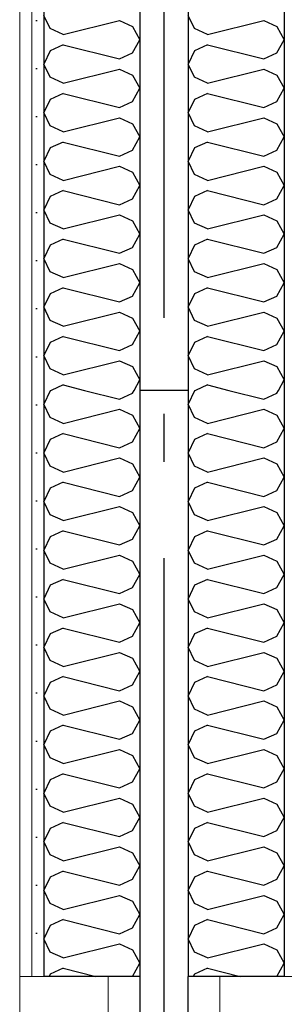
# Model space of a CAD drawing. Header units: millimetres. Extents: x -82116 to -58113, y 850 to 13065.
# Tile 31 of 78: x -68823 to -68548, y 5901 to 6926. Entities that reach past the tile are written whole.
import ezdxf
from ezdxf.enums import TextEntityAlignment as Align

# ---------------------------------------------------------------- set-up
doc = ezdxf.new("R2010")
doc.units = ezdxf.units.MM
doc.header["$LTSCALE"] = 0.5
doc.header["$MEASUREMENT"] = 0
for name, pattern in [('Akselinje', [1500, 1000, -200, 100, -200]), ('PLINE', [0]), ('Wipeout_Contour', [2000, 0, -2000])]:
    doc.linetypes.add(name, pattern=pattern)
doc.layers.add('234- Vinduer_ dører_ porter(Nye konstruksjoner)', color=7, linetype='Continuous', lineweight=0)
doc.layers.add('236- Innvendig kledning og overflate(Nye konstruksjoner)', color=7, linetype='Continuous', lineweight=0)
for name, color, linetype in [('24-- Innervegger (Skravur)(Nye konstruksjoner)', 7, 'Continuous'), ('24-- Innervegger(Nye konstruksjoner)', 7, 'Continuous'), ('242- Ikke-bærende innervegger (Skravur)(Nye konstruksjoner)', 7, 'Continuous'), ('242- Ikke-bærende innervegger(Nye konstruksjoner)', 7, 'Continuous'), ('244- Vinduer_ dører_ foldevegger(Nye konstruksjoner)', 7, 'Continuous'), ('82-- Modullinjer', 7, 'Continuous')]:
    doc.layers.add(name, color=color, linetype=linetype)
doc.styles.add('GENERATED_STYLE_1', font='arial.ttf')
pattern_1 = [(270, (0, 0), (86.60254, 0), [0, -50]), (270, (43.3, -25), (86.60254, 0), [0, -50])]

# ---------------------------------------------------------------- blocks, each defined once
blk = doc.blocks.new('*X20')
at = {"layer": '242- Ikke-bærende innervegger (Skravur)(Nye konstruksjoner)', "linetype": 'PLINE'}
for p, q in [((-68791.6, 6916.5), (-68798.2, 6930.3)), ((-68778.1, 6910.3), (-68719.4, 6925)), ((-68719.4, 6925), (-68705.9, 6918.8)), ((-68705.9, 6918.8), (-68698.2, 6905)), ((-68778.1, 6910.3), (-68791.6, 6916.5)), ((-68778.1, 6899.7), (-68791.6, 6893.5)), ((-68778.1, 6899.7), (-68719.4, 6885)), ((-68705.9, 6891.2), (-68698.2, 6905)), ((-68791.6, 6893.5), (-68798.2, 6879.7)), ((-68719.4, 6885), (-68705.9, 6891.2)), ((-68791.6, 6865.9), (-68798.2, 6879.7)), ((-68778.1, 6859.7), (-68719.4, 6874.4)), ((-68719.4, 6874.4), (-68705.9, 6868.2)), ((-68705.9, 6868.2), (-68698.2, 6854.4)), ((-68778.1, 6859.7), (-68791.6, 6865.9)), ((-68778.1, 6849.1), (-68791.6, 6842.9)), ((-68778.1, 6849.1), (-68719.4, 6834.4)), ((-68705.9, 6840.6), (-68698.2, 6854.4)), ((-68791.6, 6842.9), (-68798.2, 6829.1)), ((-68719.4, 6834.4), (-68705.9, 6840.6)), ((-68791.6, 6815.3), (-68798.2, 6829.1)), ((-68778.1, 6809.1), (-68791.6, 6815.3)), ((-68778.1, 6809.1), (-68719.4, 6823.8)), ((-68719.4, 6823.8), (-68705.9, 6817.6)), ((-68705.9, 6817.6), (-68698.2, 6803.8)), ((-68778.1, 6798.5), (-68791.6, 6792.3)), ((-68778.1, 6798.5), (-68719.4, 6783.8)), ((-68705.9, 6790), (-68698.2, 6803.8)), ((-68791.6, 6792.3), (-68798.2, 6778.5)), ((-68719.4, 6783.8), (-68705.9, 6790)), ((-68791.6, 6764.7), (-68798.2, 6778.5)), ((-68778.1, 6758.5), (-68791.6, 6764.7)), ((-68778.1, 6758.5), (-68719.4, 6773.2)), ((-68719.4, 6773.2), (-68705.9, 6767)), ((-68705.9, 6767), (-68698.2, 6753.2)), ((-68778.1, 6747.9), (-68791.6, 6741.8)), ((-68778.1, 6747.9), (-68719.4, 6733.2)), ((-68705.9, 6739.4), (-68698.2, 6753.2)), ((-68791.6, 6741.8), (-68798.2, 6727.9)), ((-68719.4, 6733.2), (-68705.9, 6739.4)), ((-68791.6, 6714.1), (-68798.2, 6727.9)), ((-68778.1, 6708), (-68791.6, 6714.1)), ((-68778.1, 6708), (-68719.4, 6722.6)), ((-68719.4, 6722.6), (-68705.9, 6716.5)), ((-68705.9, 6716.5), (-68698.2, 6702.6)), ((-68705.9, 6688.8), (-68698.2, 6702.6)), ((-68778.1, 6697.3), (-68791.6, 6691.2)), ((-68778.1, 6697.3), (-68719.4, 6682.7)), ((-68791.6, 6691.2), (-68798.2, 6677.3)), ((-68719.4, 6682.7), (-68705.9, 6688.8)), ((-68791.6, 6663.5), (-68798.2, 6677.3)), ((-68778.1, 6657.4), (-68719.4, 6672)), ((-68719.4, 6672), (-68705.9, 6665.9)), ((-68778.1, 6657.4), (-68791.6, 6663.5)), ((-68705.9, 6665.9), (-68698.2, 6652.1)), ((-68705.9, 6638.2), (-68698.2, 6652.1)), ((-68778.1, 6646.7), (-68791.6, 6640.6)), ((-68778.1, 6646.7), (-68719.4, 6632.1)), ((-68791.6, 6640.6), (-68798.2, 6626.8)), ((-68719.4, 6632.1), (-68705.9, 6638.2)), ((-68791.6, 6612.9), (-68798.2, 6626.8)), ((-68778.1, 6606.8), (-68719.4, 6621.4)), ((-68719.4, 6621.4), (-68705.9, 6615.3)), ((-68778.1, 6606.8), (-68791.6, 6612.9)), ((-68705.9, 6615.3), (-68698.2, 6601.5)), ((-68705.9, 6587.7), (-68698.2, 6601.5)), ((-68791.6, 6590), (-68798.2, 6576.2)), ((-68778.1, 6596.2), (-68791.6, 6590)), ((-68778.1, 6596.2), (-68719.4, 6581.5)), ((-68719.4, 6581.5), (-68705.9, 6587.7)), ((-68791.6, 6562.4), (-68798.2, 6576.2)), ((-68778.1, 6556.2), (-68719.4, 6570.9)), ((-68719.4, 6570.9), (-68705.9, 6564.7)), ((-68778.1, 6556.2), (-68791.6, 6562.4)), ((-68705.9, 6564.7), (-68698.2, 6550.9)), ((-68704.2, 6540), (-68698.2, 6550.9)), ((-68778.1, 6545.6), (-68790.3, 6540)), ((-68778.1, 6545.6), (-68755.8, 6540))]:
    blk.add_line(p, q, dxfattribs=at)
blk = doc.blocks.new('*X21')
at = {"layer": '242- Ikke-bærende innervegger (Skravur)(Nye konstruksjoner)', "linetype": 'PLINE'}
for p, q in [((-68641.6, 6916.5), (-68648.2, 6930.3)), ((-68628.1, 6910.3), (-68569.4, 6925)), ((-68569.4, 6925), (-68555.9, 6918.8)), ((-68555.9, 6918.8), (-68548.2, 6905)), ((-68628.1, 6910.3), (-68641.6, 6916.5)), ((-68628.1, 6899.7), (-68641.6, 6893.5)), ((-68628.1, 6899.7), (-68569.4, 6885)), ((-68555.9, 6891.2), (-68548.2, 6905)), ((-68641.6, 6893.5), (-68648.2, 6879.7)), ((-68569.4, 6885), (-68555.9, 6891.2)), ((-68641.6, 6865.9), (-68648.2, 6879.7)), ((-68628.1, 6859.7), (-68569.4, 6874.4)), ((-68569.4, 6874.4), (-68555.9, 6868.2)), ((-68555.9, 6868.2), (-68548.2, 6854.4)), ((-68628.1, 6859.7), (-68641.6, 6865.9)), ((-68628.1, 6849.1), (-68641.6, 6842.9)), ((-68628.1, 6849.1), (-68569.4, 6834.4)), ((-68555.9, 6840.6), (-68548.2, 6854.4)), ((-68641.6, 6842.9), (-68648.2, 6829.1)), ((-68569.4, 6834.4), (-68555.9, 6840.6)), ((-68641.6, 6815.3), (-68648.2, 6829.1)), ((-68628.1, 6809.1), (-68641.6, 6815.3)), ((-68628.1, 6809.1), (-68569.4, 6823.8)), ((-68569.4, 6823.8), (-68555.9, 6817.6)), ((-68555.9, 6817.6), (-68548.2, 6803.8)), ((-68628.1, 6798.5), (-68641.6, 6792.3)), ((-68628.1, 6798.5), (-68569.4, 6783.8)), ((-68555.9, 6790), (-68548.2, 6803.8)), ((-68641.6, 6792.3), (-68648.2, 6778.5)), ((-68569.4, 6783.8), (-68555.9, 6790)), ((-68641.6, 6764.7), (-68648.2, 6778.5)), ((-68628.1, 6758.5), (-68641.6, 6764.7)), ((-68628.1, 6758.5), (-68569.4, 6773.2)), ((-68569.4, 6773.2), (-68555.9, 6767)), ((-68555.9, 6767), (-68548.2, 6753.2)), ((-68628.1, 6747.9), (-68641.6, 6741.8)), ((-68628.1, 6747.9), (-68569.4, 6733.2)), ((-68555.9, 6739.4), (-68548.2, 6753.2)), ((-68641.6, 6741.8), (-68648.2, 6727.9)), ((-68569.4, 6733.2), (-68555.9, 6739.4)), ((-68641.6, 6714.1), (-68648.2, 6727.9)), ((-68628.1, 6708), (-68641.6, 6714.1)), ((-68628.1, 6708), (-68569.4, 6722.6)), ((-68569.4, 6722.6), (-68555.9, 6716.5)), ((-68555.9, 6716.5), (-68548.2, 6702.6)), ((-68555.9, 6688.8), (-68548.2, 6702.6)), ((-68628.1, 6697.3), (-68641.6, 6691.2)), ((-68628.1, 6697.3), (-68569.4, 6682.7)), ((-68641.6, 6691.2), (-68648.2, 6677.3)), ((-68569.4, 6682.7), (-68555.9, 6688.8)), ((-68641.6, 6663.5), (-68648.2, 6677.3)), ((-68628.1, 6657.4), (-68569.4, 6672)), ((-68569.4, 6672), (-68555.9, 6665.9)), ((-68628.1, 6657.4), (-68641.6, 6663.5)), ((-68555.9, 6665.9), (-68548.2, 6652.1)), ((-68555.9, 6638.2), (-68548.2, 6652.1)), ((-68628.1, 6646.7), (-68641.6, 6640.6)), ((-68628.1, 6646.7), (-68569.4, 6632.1)), ((-68641.6, 6640.6), (-68648.2, 6626.8)), ((-68569.4, 6632.1), (-68555.9, 6638.2)), ((-68641.6, 6612.9), (-68648.2, 6626.8)), ((-68628.1, 6606.8), (-68569.4, 6621.4)), ((-68569.4, 6621.4), (-68555.9, 6615.3)), ((-68628.1, 6606.8), (-68641.6, 6612.9)), ((-68555.9, 6615.3), (-68548.2, 6601.5)), ((-68555.9, 6587.7), (-68548.2, 6601.5)), ((-68641.6, 6590), (-68648.2, 6576.2)), ((-68628.1, 6596.2), (-68641.6, 6590)), ((-68628.1, 6596.2), (-68569.4, 6581.5)), ((-68569.4, 6581.5), (-68555.9, 6587.7)), ((-68641.6, 6562.4), (-68648.2, 6576.2)), ((-68628.1, 6556.2), (-68569.4, 6570.9)), ((-68569.4, 6570.9), (-68555.9, 6564.7)), ((-68628.1, 6556.2), (-68641.6, 6562.4)), ((-68555.9, 6564.7), (-68548.2, 6550.9)), ((-68554.2, 6540), (-68548.2, 6550.9)), ((-68628.1, 6545.6), (-68640.3, 6540)), ((-68628.1, 6545.6), (-68605.8, 6540))]:
    blk.add_line(p, q, dxfattribs=at)
blk = doc.blocks.new('*X34')
at = {"layer": '24-- Innervegger (Skravur)(Nye konstruksjoner)', "linetype": 'PLINE'}
for p, q in [((-68791.6, 6539.4), (-68798.2, 6525.6)), ((-68790.3, 6540), (-68791.6, 6539.4)), ((-68755.8, 6540), (-68719.4, 6530.9)), ((-68705.9, 6537.1), (-68704.2, 6540)), ((-68719.4, 6530.9), (-68705.9, 6537.1)), ((-68791.6, 6511.8), (-68798.2, 6525.6)), ((-68778.1, 6505.6), (-68719.4, 6520.3)), ((-68719.4, 6520.3), (-68705.9, 6514.1)), ((-68778.1, 6505.6), (-68791.6, 6511.8)), ((-68705.9, 6514.1), (-68698.2, 6500.3)), ((-68705.9, 6486.5), (-68698.2, 6500.3)), ((-68791.6, 6488.8), (-68798.2, 6475)), ((-68778.1, 6495), (-68791.6, 6488.8)), ((-68778.1, 6495), (-68719.4, 6480.3)), ((-68719.4, 6480.3), (-68705.9, 6486.5)), ((-68791.6, 6461.2), (-68798.2, 6475)), ((-68778.1, 6455), (-68719.4, 6469.7)), ((-68719.4, 6469.7), (-68705.9, 6463.5)), ((-68778.1, 6455), (-68791.6, 6461.2)), ((-68705.9, 6463.5), (-68698.2, 6449.7)), ((-68705.9, 6435.9), (-68698.2, 6449.7)), ((-68791.6, 6438.2), (-68798.2, 6424.4)), ((-68778.1, 6444.4), (-68791.6, 6438.2)), ((-68778.1, 6444.4), (-68719.4, 6429.7)), ((-68719.4, 6429.7), (-68705.9, 6435.9)), ((-68791.6, 6410.6), (-68798.2, 6424.4)), ((-68778.1, 6404.4), (-68719.4, 6419.1)), ((-68719.4, 6419.1), (-68705.9, 6412.9)), ((-68778.1, 6404.4), (-68791.6, 6410.6)), ((-68705.9, 6412.9), (-68698.2, 6399.1)), ((-68705.9, 6385.3), (-68698.2, 6399.1)), ((-68791.6, 6387.6), (-68798.2, 6373.8)), ((-68778.1, 6393.8), (-68791.6, 6387.6)), ((-68778.1, 6393.8), (-68719.4, 6379.1)), ((-68719.4, 6379.1), (-68705.9, 6385.3)), ((-68791.6, 6360), (-68798.2, 6373.8)), ((-68778.1, 6353.9), (-68719.4, 6368.5)), ((-68719.4, 6368.5), (-68705.9, 6362.4)), ((-68778.1, 6353.9), (-68791.6, 6360)), ((-68705.9, 6362.4), (-68698.2, 6348.5)), ((-68705.9, 6334.7), (-68698.2, 6348.5)), ((-68791.6, 6337.1), (-68798.2, 6323.2)), ((-68778.1, 6343.2), (-68791.6, 6337.1)), ((-68778.1, 6343.2), (-68719.4, 6328.6)), ((-68719.4, 6328.6), (-68705.9, 6334.7)), ((-68791.6, 6309.4), (-68798.2, 6323.2)), ((-68778.1, 6303.3), (-68719.4, 6317.9)), ((-68719.4, 6317.9), (-68705.9, 6311.8)), ((-68778.1, 6303.3), (-68791.6, 6309.4)), ((-68705.9, 6311.8), (-68698.2, 6298)), ((-68778.1, 6292.6), (-68791.6, 6286.5)), ((-68778.1, 6292.6), (-68719.4, 6278)), ((-68705.9, 6284.1), (-68698.2, 6298)), ((-68791.6, 6286.5), (-68798.2, 6272.7)), ((-68719.4, 6278), (-68705.9, 6284.1)), ((-68791.6, 6258.8), (-68798.2, 6272.7)), ((-68778.1, 6252.7), (-68719.4, 6267.3)), ((-68719.4, 6267.3), (-68705.9, 6261.2)), ((-68778.1, 6252.7), (-68791.6, 6258.8)), ((-68705.9, 6261.2), (-68698.2, 6247.4)), ((-68778.1, 6242.1), (-68791.6, 6235.9)), ((-68778.1, 6242.1), (-68719.4, 6227.4)), ((-68705.9, 6233.6), (-68698.2, 6247.4)), ((-68791.6, 6235.9), (-68798.2, 6222.1)), ((-68719.4, 6227.4), (-68705.9, 6233.6)), ((-68791.6, 6208.3), (-68798.2, 6222.1)), ((-68778.1, 6202.1), (-68719.4, 6216.8)), ((-68719.4, 6216.8), (-68705.9, 6210.6)), ((-68705.9, 6210.6), (-68698.2, 6196.8)), ((-68778.1, 6202.1), (-68791.6, 6208.3)), ((-68778.1, 6191.5), (-68791.6, 6185.3)), ((-68778.1, 6191.5), (-68719.4, 6176.8)), ((-68705.9, 6183), (-68698.2, 6196.8)), ((-68791.6, 6185.3), (-68798.2, 6171.5)), ((-68719.4, 6176.8), (-68705.9, 6183)), ((-68791.6, 6157.7), (-68798.2, 6171.5)), ((-68778.1, 6151.5), (-68719.4, 6166.2)), ((-68719.4, 6166.2), (-68705.9, 6160)), ((-68705.9, 6160), (-68698.2, 6146.2)), ((-68778.1, 6151.5), (-68791.6, 6157.7)), ((-68778.1, 6140.9), (-68791.6, 6134.7)), ((-68778.1, 6140.9), (-68719.4, 6126.2)), ((-68705.9, 6132.4), (-68698.2, 6146.2)), ((-68791.6, 6134.7), (-68798.2, 6120.9)), ((-68719.4, 6126.2), (-68705.9, 6132.4)), ((-68791.6, 6107.1), (-68798.2, 6120.9)), ((-68778.1, 6100.9), (-68719.4, 6115.6)), ((-68719.4, 6115.6), (-68705.9, 6109.4)), ((-68705.9, 6109.4), (-68698.2, 6095.6)), ((-68778.1, 6100.9), (-68791.6, 6107.1)), ((-68778.1, 6090.3), (-68791.6, 6084.1)), ((-68778.1, 6090.3), (-68719.4, 6075.6)), ((-68705.9, 6081.8), (-68698.2, 6095.6)), ((-68791.6, 6084.1), (-68798.2, 6070.3)), ((-68719.4, 6075.6), (-68705.9, 6081.8)), ((-68791.6, 6056.5), (-68798.2, 6070.3)), ((-68778.1, 6050.3), (-68719.4, 6065)), ((-68719.4, 6065), (-68705.9, 6058.8)), ((-68705.9, 6058.8), (-68698.2, 6045)), ((-68778.1, 6050.3), (-68791.6, 6056.5)), ((-68778.1, 6039.7), (-68791.6, 6033.5)), ((-68778.1, 6039.7), (-68719.4, 6025)), ((-68705.9, 6031.2), (-68698.2, 6045)), ((-68791.6, 6033.5), (-68798.2, 6019.7)), ((-68719.4, 6025), (-68705.9, 6031.2)), ((-68791.6, 6005.9), (-68798.2, 6019.7)), ((-68778.1, 5999.8), (-68791.6, 6005.9)), ((-68778.1, 5999.8), (-68719.4, 6014.4)), ((-68719.4, 6014.4), (-68705.9, 6008.3)), ((-68705.9, 6008.3), (-68698.2, 5994.4)), ((-68778.1, 5989.1), (-68791.6, 5983)), ((-68778.1, 5989.1), (-68719.4, 5974.5)), ((-68705.9, 5980.6), (-68698.2, 5994.4)), ((-68791.6, 5983), (-68798.2, 5969.1)), ((-68719.4, 5974.5), (-68705.9, 5980.6)), ((-68791.6, 5955.3), (-68798.2, 5969.1)), ((-68778.1, 5949.2), (-68791.6, 5955.3)), ((-68778.1, 5949.2), (-68719.4, 5963.8)), ((-68719.4, 5963.8), (-68705.9, 5957.7)), ((-68705.9, 5957.7), (-68698.2, 5943.9)), ((-68778.1, 5938.5), (-68791.6, 5932.4)), ((-68778.1, 5938.5), (-68743.9, 5930)), ((-68705.9, 5930), (-68698.2, 5943.9)), ((-68791.6, 5932.4), (-68792.7, 5930)), ((-68706, 5930), (-68705.9, 5930))]:
    blk.add_line(p, q, dxfattribs=at)
blk = doc.blocks.new('*X35')
at = {"layer": '24-- Innervegger (Skravur)(Nye konstruksjoner)', "linetype": 'PLINE'}
for p, q in [((-68641.6, 6539.4), (-68648.2, 6525.6)), ((-68640.3, 6540), (-68641.6, 6539.4)), ((-68605.8, 6540), (-68569.4, 6530.9)), ((-68555.9, 6537.1), (-68554.2, 6540)), ((-68569.4, 6530.9), (-68555.9, 6537.1)), ((-68641.6, 6511.8), (-68648.2, 6525.6)), ((-68628.1, 6505.6), (-68569.4, 6520.3)), ((-68569.4, 6520.3), (-68555.9, 6514.1)), ((-68628.1, 6505.6), (-68641.6, 6511.8)), ((-68555.9, 6514.1), (-68548.2, 6500.3)), ((-68555.9, 6486.5), (-68548.2, 6500.3)), ((-68641.6, 6488.8), (-68648.2, 6475)), ((-68628.1, 6495), (-68641.6, 6488.8)), ((-68628.1, 6495), (-68569.4, 6480.3)), ((-68569.4, 6480.3), (-68555.9, 6486.5)), ((-68641.6, 6461.2), (-68648.2, 6475)), ((-68628.1, 6455), (-68569.4, 6469.7)), ((-68569.4, 6469.7), (-68555.9, 6463.5)), ((-68628.1, 6455), (-68641.6, 6461.2)), ((-68555.9, 6463.5), (-68548.2, 6449.7)), ((-68555.9, 6435.9), (-68548.2, 6449.7)), ((-68641.6, 6438.2), (-68648.2, 6424.4)), ((-68628.1, 6444.4), (-68641.6, 6438.2)), ((-68628.1, 6444.4), (-68569.4, 6429.7)), ((-68569.4, 6429.7), (-68555.9, 6435.9)), ((-68641.6, 6410.6), (-68648.2, 6424.4)), ((-68628.1, 6404.4), (-68569.4, 6419.1)), ((-68569.4, 6419.1), (-68555.9, 6412.9)), ((-68628.1, 6404.4), (-68641.6, 6410.6)), ((-68555.9, 6412.9), (-68548.2, 6399.1)), ((-68555.9, 6385.3), (-68548.2, 6399.1)), ((-68641.6, 6387.6), (-68648.2, 6373.8)), ((-68628.1, 6393.8), (-68641.6, 6387.6)), ((-68628.1, 6393.8), (-68569.4, 6379.1)), ((-68569.4, 6379.1), (-68555.9, 6385.3)), ((-68641.6, 6360), (-68648.2, 6373.8)), ((-68628.1, 6353.9), (-68569.4, 6368.5)), ((-68569.4, 6368.5), (-68555.9, 6362.4)), ((-68628.1, 6353.9), (-68641.6, 6360)), ((-68555.9, 6362.4), (-68548.2, 6348.5)), ((-68555.9, 6334.7), (-68548.2, 6348.5)), ((-68641.6, 6337.1), (-68648.2, 6323.2)), ((-68628.1, 6343.2), (-68641.6, 6337.1)), ((-68628.1, 6343.2), (-68569.4, 6328.6)), ((-68569.4, 6328.6), (-68555.9, 6334.7)), ((-68641.6, 6309.4), (-68648.2, 6323.2)), ((-68628.1, 6303.3), (-68569.4, 6317.9)), ((-68569.4, 6317.9), (-68555.9, 6311.8)), ((-68628.1, 6303.3), (-68641.6, 6309.4)), ((-68555.9, 6311.8), (-68548.2, 6298)), ((-68628.1, 6292.6), (-68641.6, 6286.5)), ((-68628.1, 6292.6), (-68569.4, 6278)), ((-68555.9, 6284.1), (-68548.2, 6298)), ((-68641.6, 6286.5), (-68648.2, 6272.7)), ((-68569.4, 6278), (-68555.9, 6284.1)), ((-68641.6, 6258.8), (-68648.2, 6272.7)), ((-68628.1, 6252.7), (-68569.4, 6267.3)), ((-68569.4, 6267.3), (-68555.9, 6261.2)), ((-68628.1, 6252.7), (-68641.6, 6258.8)), ((-68555.9, 6261.2), (-68548.2, 6247.4)), ((-68628.1, 6242.1), (-68641.6, 6235.9)), ((-68628.1, 6242.1), (-68569.4, 6227.4)), ((-68555.9, 6233.6), (-68548.2, 6247.4)), ((-68641.6, 6235.9), (-68648.2, 6222.1)), ((-68569.4, 6227.4), (-68555.9, 6233.6)), ((-68641.6, 6208.3), (-68648.2, 6222.1)), ((-68628.1, 6202.1), (-68569.4, 6216.8)), ((-68569.4, 6216.8), (-68555.9, 6210.6)), ((-68555.9, 6210.6), (-68548.2, 6196.8)), ((-68628.1, 6202.1), (-68641.6, 6208.3)), ((-68628.1, 6191.5), (-68641.6, 6185.3)), ((-68628.1, 6191.5), (-68569.4, 6176.8)), ((-68555.9, 6183), (-68548.2, 6196.8)), ((-68641.6, 6185.3), (-68648.2, 6171.5)), ((-68569.4, 6176.8), (-68555.9, 6183)), ((-68641.6, 6157.7), (-68648.2, 6171.5)), ((-68628.1, 6151.5), (-68569.4, 6166.2)), ((-68569.4, 6166.2), (-68555.9, 6160)), ((-68555.9, 6160), (-68548.2, 6146.2)), ((-68628.1, 6151.5), (-68641.6, 6157.7)), ((-68628.1, 6140.9), (-68641.6, 6134.7)), ((-68628.1, 6140.9), (-68569.4, 6126.2)), ((-68555.9, 6132.4), (-68548.2, 6146.2)), ((-68641.6, 6134.7), (-68648.2, 6120.9)), ((-68569.4, 6126.2), (-68555.9, 6132.4)), ((-68641.6, 6107.1), (-68648.2, 6120.9)), ((-68628.1, 6100.9), (-68569.4, 6115.6)), ((-68569.4, 6115.6), (-68555.9, 6109.4)), ((-68555.9, 6109.4), (-68548.2, 6095.6)), ((-68628.1, 6100.9), (-68641.6, 6107.1)), ((-68628.1, 6090.3), (-68641.6, 6084.1)), ((-68628.1, 6090.3), (-68569.4, 6075.6)), ((-68555.9, 6081.8), (-68548.2, 6095.6)), ((-68641.6, 6084.1), (-68648.2, 6070.3)), ((-68569.4, 6075.6), (-68555.9, 6081.8)), ((-68641.6, 6056.5), (-68648.2, 6070.3)), ((-68628.1, 6050.3), (-68569.4, 6065)), ((-68569.4, 6065), (-68555.9, 6058.8)), ((-68555.9, 6058.8), (-68548.2, 6045)), ((-68628.1, 6050.3), (-68641.6, 6056.5)), ((-68628.1, 6039.7), (-68641.6, 6033.5)), ((-68628.1, 6039.7), (-68569.4, 6025)), ((-68555.9, 6031.2), (-68548.2, 6045)), ((-68641.6, 6033.5), (-68648.2, 6019.7)), ((-68569.4, 6025), (-68555.9, 6031.2)), ((-68641.6, 6005.9), (-68648.2, 6019.7)), ((-68628.1, 5999.8), (-68641.6, 6005.9)), ((-68628.1, 5999.8), (-68569.4, 6014.4)), ((-68569.4, 6014.4), (-68555.9, 6008.3)), ((-68555.9, 6008.3), (-68548.2, 5994.4)), ((-68628.1, 5989.1), (-68641.6, 5983)), ((-68628.1, 5989.1), (-68569.4, 5974.5)), ((-68555.9, 5980.6), (-68548.2, 5994.4)), ((-68641.6, 5983), (-68648.2, 5969.1)), ((-68569.4, 5974.5), (-68555.9, 5980.6)), ((-68641.6, 5955.3), (-68648.2, 5969.1)), ((-68628.1, 5949.2), (-68641.6, 5955.3)), ((-68628.1, 5949.2), (-68569.4, 5963.8)), ((-68569.4, 5963.8), (-68555.9, 5957.7)), ((-68555.9, 5957.7), (-68548.2, 5943.9)), ((-68628.1, 5938.5), (-68641.6, 5932.4)), ((-68628.1, 5938.5), (-68593.9, 5930)), ((-68555.9, 5930), (-68548.2, 5943.9)), ((-68641.6, 5932.4), (-68642.7, 5930)), ((-68556, 5930), (-68555.9, 5930))]:
    blk.add_line(p, q, dxfattribs=at)
blk = doc.blocks.new('Standard grid marker[4]', base_point=(-68673.2, 12565.5))
at = {"layer": '82-- Modullinjer', "linetype": 'Akselinje'}
blk.add_line((-68673.2, 12365.5), (-68673.2, 1550), dxfattribs=at)
at = {"layer": '82-- Modullinjer', "style": 'GENERATED_STYLE_1'}
for tag, p in [('AC_MarkerText_1_0', (-68673.2, 12903)), ('AC_MarkerText_1_1', (-68673.2, 1187.5))]:
    blk.add_attdef(tag, text='', height=175, rotation=360, dxfattribs=at).set_placement(p, align=Align.TOP_CENTER)

msp = doc.modelspace()

# ---------------------------------------------------------------- hatches: boundary and pattern name
at = {"layer": '24-- Innervegger (Skravur)(Nye konstruksjoner)', "linetype": 'Continuous'}
h = msp.add_hatch(dxfattribs=at)
h.set_pattern_fill('Gips', color=256, style=0, pattern_type=2)
h.set_pattern_definition(pattern_1)
h.paths.add_polyline_path([(-68810.7, 6540), (-68823.2, 6540), (-68823.2, 5930), (-68810.7, 5930)])
h = msp.add_hatch(dxfattribs=at)
h.set_pattern_fill('Gips', color=256, style=0, pattern_type=2)
h.set_pattern_definition(pattern_1)
h.paths.add_polyline_path([(-68798.2, 6540), (-68810.7, 6540), (-68810.7, 5930), (-68798.2, 5930)])
at = {"layer": '242- Ikke-bærende innervegger (Skravur)(Nye konstruksjoner)', "linetype": 'Continuous'}
h = msp.add_hatch(dxfattribs=at)
h.set_pattern_fill('Gips', color=256, style=0, pattern_type=2)
h.set_pattern_definition(pattern_1)
h.paths.add_polyline_path([(-68823.2, 8457.4), (-68823.2, 6540), (-68810.7, 6540), (-68810.7, 8459.1)])
h = msp.add_hatch(dxfattribs=at)
h.set_pattern_fill('Gips', color=256, style=0, pattern_type=2)
h.set_pattern_definition(pattern_1)
h.paths.add_polyline_path([(-68810.7, 8459.1), (-68810.7, 6540), (-68798.2, 6540), (-68798.2, 8460.7)])

# ---------------------------------------------------------------- linework, layer by layer
at = {"layer": '234- Vinduer_ dører_ porter(Nye konstruksjoner)', "linetype": 'PLINE'}
for p, q in [((-68731.2, 5930), (-68731.2, 5860)), ((-68615.2, 5930), (-68615.2, 5860))]:
    msp.add_line(p, q, dxfattribs=at)
at = {"layer": '234- Vinduer_ dører_ porter(Nye konstruksjoner)', "linetype": 'PLINE', "flags": 128}
msp.add_lwpolyline([(-68823.2, 5930), (-68823.2, 5872), (-68823.2, 3820)], dxfattribs=at)
at = {"layer": '236- Innvendig kledning og overflate(Nye konstruksjoner)', "linetype": 'PLINE'}
for p, q in [((-68810.7, 8459.1), (-68810.7, 6540)), ((-68823.2, 8293.5), (-68823.2, 6540)), ((-68823.2, 6540), (-68823.2, 5930)), ((-68810.7, 6540), (-68810.7, 5930))]:
    msp.add_line(p, q, dxfattribs=at)
at = {"layer": '236- Innvendig kledning og overflate(Nye konstruksjoner)', "linetype": 'PLINE', "flags": 128}
for points in [[(-68798.2, 5930), (-68810.7, 5930), (-68823.2, 5930)], [(-68523.2, 5930), (-68535.7, 5930), (-68548.2, 5930)]]:
    msp.add_lwpolyline(points, dxfattribs=at)
at = {"layer": '24-- Innervegger(Nye konstruksjoner)', "linetype": 'PLINE'}
for p, q in [((-68798.2, 6540), (-68798.2, 5930)), ((-68548.2, 6540), (-68548.2, 5930))]:
    msp.add_line(p, q, dxfattribs=at)
at = {"layer": '24-- Innervegger(Nye konstruksjoner)', "linetype": 'PLINE', "flags": 128}
for points in [[(-68698.2, 5930), (-68731.2, 5930), (-68798.2, 5930)], [(-68548.2, 5930), (-68615.2, 5930), (-68648.2, 5930)]]:
    msp.add_lwpolyline(points, dxfattribs=at)
at = {"layer": '242- Ikke-bærende innervegger(Nye konstruksjoner)', "linetype": 'PLINE'}
for p, q in [((-68548.2, 8493.6), (-68548.2, 6540)), ((-68798.2, 8460.7), (-68798.2, 6540))]:
    msp.add_line(p, q, dxfattribs=at)
at = {"layer": '244- Vinduer_ dører_ foldevegger(Nye konstruksjoner)', "linetype": 'PLINE'}
for p, q in [((-68698.2, 5930), (-68698.2, 3820)), ((-68648.2, 3820), (-68648.2, 5930))]:
    msp.add_line(p, q, dxfattribs=at)

# ---------------------------------------------------------------- wipeouts: each hides what was drawn before it
at = {"linetype": 'Wipeout_Contour', "ltscale": 276356.548585}
msp.add_wipeout([(-68698.2, 8473.9), (-68698.2, 6540), (-68648.2, 6540), (-68648.2, 8480.5)], dxfattribs=at).dxf.layer = '242- Ikke-bærende innervegger (Skravur)(Nye konstruksjoner)'

# ---------------------------------------------------------------- next in the draw order: linework, layer by layer
at = {"layer": '24-- Innervegger(Nye konstruksjoner)', "linetype": 'PLINE'}
for p, q in [((-68698.2, 6540), (-68698.2, 5930)), ((-68648.2, 6540), (-68648.2, 5930))]:
    msp.add_line(p, q, dxfattribs=at)
at = {"layer": '242- Ikke-bærende innervegger(Nye konstruksjoner)', "linetype": 'PLINE'}
for p, q in [((-68648.2, 8480.5), (-68648.2, 6540)), ((-68698.2, 8473.9), (-68698.2, 6540)), ((-68648.2, 6540), (-68698.2, 6540))]:
    msp.add_line(p, q, dxfattribs=at)

# ---------------------------------------------------------------- next in the draw order: block references
at = {"layer": '24-- Innervegger(Nye konstruksjoner)'}
for name in ['*X34', '*X35']:
    msp.add_blockref(name, (0, 0), dxfattribs=at)
at = {"layer": '242- Ikke-bærende innervegger(Nye konstruksjoner)'}
for name in ['*X21', '*X20']:
    msp.add_blockref(name, (0, 0), dxfattribs=at)
at = {"layer": '82-- Modullinjer', "linetype": 'PLINE'}
msp.add_blockref('Standard grid marker[4]', (-68673.2, 12565.5), dxfattribs=at)

doc.saveas('drawing.dxf')
